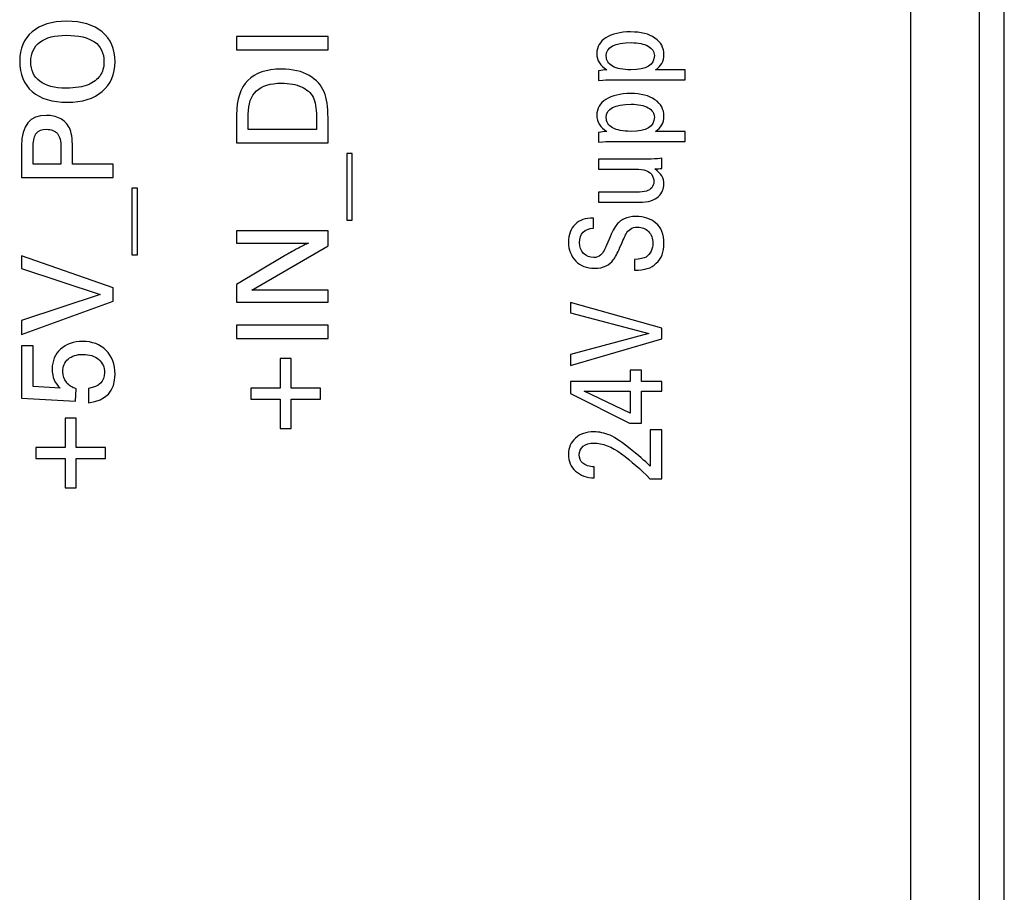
# Model space of a CAD drawing. Header units: millimetres. Extents: x 0 to 594, y 0 to 420.
# Tile 12 of 104: x 100 to 122, y 139 to 158. Entities that reach past the tile are written whole.
import ezdxf

# ---------------------------------------------------------------- set-up
doc = ezdxf.new("R2010")
doc.units = ezdxf.units.MM
doc.header["$LTSCALE"] = 32.67
doc.layers.get('0').update_dxf_attribs({"linetype": 'CONTINUOUS'})

msp = doc.modelspace()

# ---------------------------------------------------------------- linework, layer by layer
at = {"color": 9, "linetype": 'CONTINUOUS'}
for p, q in [((119.9721, 99.56214), (119.9721, 169.06224)), ((121.47118, 169.06214), (121.47118, 99.56207))]:
    msp.add_line(p, q, dxfattribs=at)
at = {"color": 7, "linetype": 'CONTINUOUS'}
for p, q in [((122.01769, 95.51116), (122.01781, 160.1216)), ((105.23174, 157.43596), (105.23174, 157.14209)), ((107.23174, 157.43596), (105.23174, 157.43596)), ((107.23174, 157.14209), (107.23174, 157.43596)), ((105.23174, 157.14209), (107.23174, 157.14209)), ((113.14873, 156.68805), (113.14873, 156.47189)), ((115.04289, 156.70922), (114.38968, 156.70922)), ((115.04289, 156.48972), (115.04289, 156.70922)), ((113.39386, 156.48972), (115.04289, 156.48972)), ((105.23174, 155.72565), (105.23174, 155.11145)), ((105.48662, 155.40532), (105.48662, 155.7368)), ((106.97826, 155.68526), (106.97826, 155.40532)), ((107.23174, 155.11145), (107.23174, 155.65602)), ((106.97826, 155.40532), (105.48662, 155.40532)), ((113.14873, 155.33986), (113.14873, 155.1237)), ((115.04289, 155.36103), (114.38968, 155.36103)), ((115.04289, 155.14153), (115.04289, 155.36103)), ((100.53174, 155.04682), (100.53174, 154.35323)), ((100.78662, 154.6471), (100.78662, 155.04682)), ((101.39107, 155.012), (101.39107, 154.6471)), ((101.64456, 154.6471), (101.64456, 155.00643)), ((105.23174, 155.11145), (107.23174, 155.11145)), ((113.39386, 155.14153), (115.04289, 155.14153)), ((107.63982, 154.87746), (107.63982, 153.41785)), ((107.76238, 154.87746), (107.63982, 154.87746)), ((107.76238, 153.41785), (107.76238, 154.87746)), ((101.39107, 154.6471), (100.78662, 154.6471)), ((102.53174, 154.6471), (101.64456, 154.6471)), ((102.53174, 154.35323), (102.53174, 154.6471)), ((113.14873, 154.75602), (113.14873, 154.53652)), ((114.29497, 154.75602), (113.14873, 154.75602)), ((114.53174, 154.55212), (114.53174, 154.77607)), ((113.14873, 154.53652), (113.94679, 154.53652)), ((100.53174, 154.35323), (102.53174, 154.35323)), ((102.93982, 154.11925), (102.93982, 152.65964)), ((103.06238, 154.11925), (102.93982, 154.11925)), ((103.06238, 152.65964), (103.06238, 154.11925)), ((113.14873, 154.03178), (113.14873, 153.8134)), ((113.97325, 154.03178), (113.14873, 154.03178)), ((113.14873, 153.8134), (114.03592, 153.8134)), ((107.63982, 153.41785), (107.76238, 153.41785)), ((113.03453, 153.24292), (113.03453, 153.46577)), ((105.23174, 153.18248), (105.23174, 152.91785)), ((107.23174, 153.18248), (105.23174, 153.18248)), ((107.23174, 152.85518), (107.23174, 153.18248)), ((105.23174, 152.91785), (106.80695, 152.91785)), ((105.56322, 151.88861), (107.23174, 152.85518)), ((100.53174, 152.64014), (100.53174, 152.36019)), ((102.53174, 151.93819), (100.53174, 152.64014)), ((102.93982, 152.65964), (103.06238, 152.65964)), ((106.2791, 152.63791), (105.23174, 152.01117)), ((113.93286, 152.55769), (113.93286, 152.32482)), ((100.53174, 152.36019), (102.24901, 151.79473)), ((105.23174, 152.01117), (105.23174, 151.62259)), ((102.24901, 151.79473), (100.53174, 151.22231)), ((102.53174, 151.64989), (102.53174, 151.93819)), ((107.23174, 151.88861), (105.56322, 151.88861)), ((107.23174, 151.62259), (107.23174, 151.88861)), ((100.53174, 150.92008), (102.53174, 151.64989)), ((105.23174, 151.62259), (107.23174, 151.62259)), ((112.53174, 151.61618), (112.53174, 151.39223)), ((114.53174, 151.05462), (112.53174, 151.61618)), ((112.53174, 151.39223), (114.24901, 150.93986)), ((100.53174, 151.22231), (100.53174, 150.92008)), ((105.23174, 151.1212), (105.23174, 150.82732)), ((107.23174, 151.1212), (105.23174, 151.1212)), ((107.23174, 150.82732), (107.23174, 151.1212)), ((114.24901, 150.93986), (112.53174, 150.48192)), ((114.53174, 150.82398), (114.53174, 151.05462)), ((105.23174, 150.82732), (107.23174, 150.82732)), ((112.53174, 150.24014), (114.53174, 150.82398)), ((100.53174, 150.67078), (100.53174, 149.52454)), ((100.78662, 150.67078), (100.53174, 150.67078)), ((100.78662, 149.77802), (100.78662, 150.67078)), ((112.53174, 150.48192), (112.53174, 150.24014)), ((106.18439, 150.38861), (106.18439, 149.74655)), ((106.42673, 150.38861), (106.18439, 150.38861)), ((106.42673, 149.74655), (106.42673, 150.38861)), ((113.83815, 150.13652), (113.83815, 149.88805)), ((114.08328, 150.13652), (113.83815, 150.13652)), ((114.08328, 149.88805), (114.08328, 150.13652)), ((112.53174, 149.88805), (112.53174, 149.62844)), ((113.83815, 149.88805), (112.53174, 149.88805)), ((114.53174, 149.88805), (114.08328, 149.88805)), ((114.53174, 149.67635), (114.53174, 149.88805)), ((101.37436, 149.7446), (100.78662, 149.77802)), ((101.71002, 149.46187), (101.72673, 149.72788)), ((101.99275, 149.73624), (101.99275, 149.42426)), ((105.54372, 149.74655), (105.54372, 149.50421)), ((106.18439, 149.74655), (105.54372, 149.74655)), ((107.06879, 149.74655), (106.42673, 149.74655)), ((107.06879, 149.50421), (107.06879, 149.74655)), ((112.53174, 149.62844), (113.82422, 148.97997)), ((112.83397, 149.67635), (113.83815, 149.67635)), ((113.83815, 149.19724), (112.83397, 149.67635)), ((113.83815, 149.67635), (113.83815, 149.19724)), ((114.08328, 148.97997), (114.08328, 149.67635)), ((114.08328, 149.67635), (114.53174, 149.67635)), ((100.53174, 149.52454), (101.71002, 149.46187)), ((105.54372, 149.50421), (106.18439, 149.50421)), ((106.18439, 149.50421), (106.18439, 148.86214)), ((106.42673, 148.86214), (106.42673, 149.50421)), ((106.42673, 149.50421), (107.06879, 149.50421)), ((101.48439, 149.08861), (101.48439, 148.44655)), ((101.72673, 149.08861), (101.48439, 149.08861)), ((101.72673, 148.44655), (101.72673, 149.08861)), ((113.82422, 148.97997), (114.08328, 148.97997)), ((106.18439, 148.86214), (106.42673, 148.86214)), ((114.27826, 148.83401), (114.27826, 148.03512)), ((114.53174, 148.83401), (114.27826, 148.83401)), ((114.53174, 147.76214), (114.53174, 148.83401)), ((100.84372, 148.44655), (100.84372, 148.20421)), ((101.48439, 148.44655), (100.84372, 148.44655)), ((102.36879, 148.44655), (101.72673, 148.44655)), ((102.36879, 148.20421), (102.36879, 148.44655)), ((100.84372, 148.20421), (101.48439, 148.20421)), ((101.48439, 148.20421), (101.48439, 147.56214)), ((101.72673, 147.56214), (101.72673, 148.20421)), ((101.72673, 148.20421), (102.36879, 148.20421)), ((113.05403, 147.77774), (113.05403, 148.02175)), ((114.2699, 147.76214), (114.53174, 147.76214)), ((101.48439, 147.56214), (101.72673, 147.56214))]:
    msp.add_line(p, q, dxfattribs=at)
for points in [[(101.51642, 157.77106), (101.1947, 157.77106), (100.94261, 157.69306), (100.76155, 157.53847)], [(102.29463, 157.53527), (102.10834, 157.69167), (101.8479, 157.77106), (101.51642, 157.77106)], [(100.76155, 157.53847), (100.58049, 157.38387), (100.48996, 157.17078), (100.48996, 156.8978)], [(100.93286, 157.31284), (101.06656, 157.41312), (101.25737, 157.46326), (101.50528, 157.46326)], [(101.50528, 157.46326), (102.05681, 157.46326), (102.33258, 157.26966), (102.33258, 156.88387)], [(102.57492, 156.88387), (102.57492, 157.16103), (102.4816, 157.3783), (102.29463, 157.53527)], [(113.30778, 157.40867), (113.1752, 157.32426), (113.10834, 157.2095), (113.10834, 157.06465)], [(113.84651, 157.53707), (113.62088, 157.53707), (113.44121, 157.49362), (113.30778, 157.40867)], [(114.37959, 157.40193), (114.24901, 157.49139), (114.07213, 157.53707), (113.84651, 157.53707)], [(114.57492, 157.04014), (114.57492, 157.19167), (114.51085, 157.312), (114.37959, 157.40193)], [(100.7323, 156.88666), (100.7323, 157.0705), (100.79915, 157.21256), (100.93286, 157.31284)], [(113.31447, 157.01451), (113.31447, 157.20616), (113.49692, 157.30198), (113.86183, 157.30198)], [(113.86183, 157.30198), (114.01503, 157.30198), (114.1362, 157.27635), (114.2278, 157.22583)], [(114.2278, 157.22583), (114.32004, 157.17496), (114.36601, 157.10699), (114.36601, 157.0212)], [(113.10834, 157.06465), (113.10834, 156.91312), (113.18216, 156.7939), (113.3284, 156.70699)], [(113.45203, 156.78684), (113.36043, 156.83847), (113.31447, 156.91423), (113.31447, 157.01451)], [(114.36601, 157.0212), (114.36601, 156.81284), (114.19609, 156.70922), (113.85347, 156.70922)], [(114.38968, 156.70922), (114.51364, 156.78498), (114.57492, 156.89529), (114.57492, 157.04014)], [(100.48996, 156.8978), (100.48996, 156.61089), (100.58188, 156.38805), (100.7626, 156.23166)], [(100.92974, 156.45585), (100.79915, 156.55518), (100.7323, 156.69863), (100.7323, 156.88666)], [(102.33258, 156.88387), (102.33258, 156.76131), (102.30472, 156.65964), (102.24656, 156.57862)], [(102.29671, 156.23584), (102.483, 156.39501), (102.57492, 156.61089), (102.57492, 156.88387)], [(106.20807, 156.72287), (105.55765, 156.72287), (105.23174, 156.39), (105.23174, 155.72565)], [(106.82246, 156.58112), (106.66628, 156.67551), (106.46155, 156.72287), (106.20807, 156.72287)], [(113.85347, 156.70922), (113.67798, 156.70922), (113.54428, 156.73485), (113.45203, 156.78684)], [(102.24656, 156.57862), (102.18773, 156.49668), (102.10277, 156.43122), (101.98857, 156.38109)], [(107.14539, 156.22565), (107.0869, 156.36772), (106.97965, 156.4861), (106.82246, 156.58112)], [(113.3284, 156.70699), (113.27408, 156.70476), (113.21419, 156.69808), (113.14873, 156.68805)], [(101.49971, 156.30727), (101.2518, 156.30727), (101.06099, 156.35602), (100.92974, 156.45585)], [(101.98857, 156.38109), (101.87436, 156.33095), (101.71141, 156.30727), (101.49971, 156.30727)], [(105.48662, 155.7368), (105.48662, 156.18805), (105.72896, 156.41507), (106.21085, 156.41507)], [(106.21085, 156.41507), (106.38495, 156.41507), (106.53119, 156.38721), (106.6507, 156.33371)], [(106.6507, 156.33371), (106.77074, 156.27997), (106.85431, 156.20476), (106.90445, 156.10866)], [(113.14873, 156.47189), (113.27965, 156.48304), (113.36183, 156.48972), (113.39386, 156.48972)], [(100.7626, 156.23166), (100.944, 156.07468), (101.20166, 155.99668), (101.53592, 155.99668)], [(101.53592, 155.99668), (101.85626, 155.99668), (102.10974, 156.07607), (102.29671, 156.23584)], [(106.90445, 156.10866), (106.95458, 156.01256), (106.97826, 155.87189), (106.97826, 155.68526)], [(107.23174, 155.65602), (107.23174, 155.89418), (107.20389, 156.08359), (107.14539, 156.22565)], [(113.84651, 156.18889), (113.62088, 156.18889), (113.44121, 156.14543), (113.30778, 156.06048)], [(114.37959, 156.05374), (114.24901, 156.1432), (114.07213, 156.18889), (113.84651, 156.18889)], [(113.30778, 156.06048), (113.1752, 155.97607), (113.10834, 155.86131), (113.10834, 155.71646)], [(113.31447, 155.66632), (113.31447, 155.85797), (113.49692, 155.95379), (113.86183, 155.95379)], [(113.86183, 155.95379), (114.01503, 155.95379), (114.1362, 155.92816), (114.2278, 155.87764)], [(114.2278, 155.87764), (114.32004, 155.82677), (114.36601, 155.7588), (114.36601, 155.67301)], [(114.57492, 155.69195), (114.57492, 155.84348), (114.51085, 155.96382), (114.37959, 156.05374)], [(101.07353, 155.71117), (100.7128, 155.71117), (100.53174, 155.48972), (100.53174, 155.04682)], [(101.37283, 155.64265), (101.28383, 155.68749), (101.18355, 155.71117), (101.07353, 155.71117)], [(113.10834, 155.71646), (113.10834, 155.56493), (113.18216, 155.44571), (113.3284, 155.3588)], [(113.45203, 155.43865), (113.36043, 155.49028), (113.31447, 155.56604), (113.31447, 155.66632)], [(114.36601, 155.67301), (114.36601, 155.46465), (114.19609, 155.36103), (113.85347, 155.36103)], [(114.38968, 155.36103), (114.51364, 155.4368), (114.57492, 155.5471), (114.57492, 155.69195)], [(101.57659, 155.43833), (101.53174, 155.52872), (101.4635, 155.59696), (101.37283, 155.64265)], [(101.64456, 155.00643), (101.64456, 155.20281), (101.62227, 155.34627), (101.57659, 155.43833)], [(113.85347, 155.36103), (113.67798, 155.36103), (113.54428, 155.38666), (113.45203, 155.43865)], [(100.78662, 155.04682), (100.78662, 155.17217), (100.81029, 155.2627), (100.85486, 155.3198)], [(100.85486, 155.3198), (100.89943, 155.37691), (100.97325, 155.40615), (101.07353, 155.40615)], [(101.07353, 155.40615), (101.18495, 155.40615), (101.26573, 155.37412), (101.31587, 155.31145)], [(101.31587, 155.31145), (101.36601, 155.24877), (101.39107, 155.14849), (101.39107, 155.012)], [(113.3284, 155.3588), (113.27408, 155.35657), (113.21419, 155.34989), (113.14873, 155.33986)], [(113.14873, 155.1237), (113.27965, 155.13485), (113.36183, 155.14153), (113.39386, 155.14153)], [(114.53174, 154.77607), (114.47743, 154.7627), (114.39804, 154.75602), (114.29497, 154.75602)], [(113.94679, 154.53652), (114.04985, 154.53652), (114.12784, 154.52649), (114.18088, 154.50775)], [(114.18088, 154.50775), (114.23509, 154.48861), (114.27826, 154.45741), (114.30861, 154.41382)], [(114.30861, 154.41382), (114.33954, 154.36939), (114.35486, 154.31925), (114.35486, 154.26242)], [(114.37715, 154.53875), (114.43564, 154.53875), (114.48718, 154.5432), (114.53174, 154.55212)], [(114.52812, 154.38466), (114.49832, 154.43401), (114.44679, 154.48526), (114.37715, 154.53875)], [(114.57492, 154.20783), (114.57492, 154.27579), (114.55821, 154.33485), (114.52812, 154.38466)], [(114.35486, 154.26242), (114.35486, 154.20894), (114.33954, 154.16326), (114.3089, 154.12649)], [(114.45514, 153.93485), (114.53453, 154.01618), (114.57492, 154.10755), (114.57492, 154.20783)], [(114.19191, 154.05184), (114.14456, 154.03847), (114.07074, 154.03178), (113.97325, 154.03178)], [(114.03592, 153.8134), (114.23648, 153.8134), (114.37575, 153.85351), (114.45514, 153.93485)], [(114.3089, 154.12649), (114.27826, 154.08972), (114.23926, 154.06521), (114.19191, 154.05184)], [(113.96628, 153.50031), (113.86322, 153.50031), (113.77687, 153.48248), (113.70445, 153.44682)], [(114.40118, 153.35574), (114.28523, 153.45128), (114.14038, 153.50031), (113.96628, 153.50031)], [(112.63202, 153.32649), (112.53731, 153.23401), (112.48996, 153.10365), (112.48996, 152.93429)], [(113.03453, 153.46577), (112.86183, 153.46577), (112.72673, 153.41897), (112.63202, 153.32649)], [(113.52617, 153.29641), (113.47882, 153.23178), (113.42032, 153.11145), (113.34954, 152.9361)], [(113.70445, 153.44682), (113.63202, 153.41117), (113.57353, 153.36103), (113.52617, 153.29641)], [(114.57492, 152.90755), (114.57492, 153.11033), (114.51782, 153.25964), (114.40118, 153.35574)], [(112.7323, 152.9276), (112.7323, 153.12593), (112.83397, 153.23178), (113.03453, 153.24292)], [(113.61478, 152.82708), (113.68077, 152.97886), (113.72534, 153.07579), (113.74762, 153.11813)], [(113.74762, 153.11813), (113.7699, 153.16047), (113.80194, 153.19613), (113.84267, 153.22366)], [(113.84267, 153.22366), (113.88272, 153.25072), (113.93425, 153.26521), (113.99832, 153.26521)], [(113.99832, 153.26521), (114.09581, 153.26521), (114.17659, 153.2329), (114.23926, 153.16827)], [(114.23926, 153.16827), (114.30194, 153.10365), (114.33258, 153.01897), (114.33258, 152.91423)], [(106.80695, 152.91785), (106.75124, 152.89557), (106.66211, 152.84961), (106.53705, 152.78222)], [(112.48996, 152.93429), (112.48996, 152.76716), (112.54289, 152.63011), (112.64734, 152.52426)], [(112.81909, 152.69166), (112.76155, 152.75156), (112.7323, 152.82955), (112.7323, 152.9276)], [(113.34954, 152.9361), (113.2908, 152.79056), (113.24066, 152.69808), (113.19609, 152.65908)], [(114.33258, 152.91423), (114.33258, 152.85407), (114.32004, 152.79724), (114.29497, 152.74153)], [(114.53517, 152.66339), (114.56099, 152.73485), (114.57492, 152.81618), (114.57492, 152.90755)], [(106.53705, 152.78222), (106.41141, 152.71451), (106.32624, 152.66612), (106.2791, 152.63791)], [(113.0401, 152.60114), (112.95096, 152.60114), (112.87715, 152.63122), (112.81909, 152.69166)], [(113.19609, 152.65908), (113.15152, 152.62008), (113.09999, 152.60114), (113.0401, 152.60114)], [(113.46907, 152.54877), (113.50946, 152.60448), (113.55821, 152.69696), (113.61478, 152.82708)], [(114.29497, 152.74153), (114.2699, 152.68582), (114.23369, 152.64237), (114.18381, 152.61202)], [(114.40918, 152.47412), (114.46768, 152.52872), (114.50946, 152.59223), (114.53517, 152.66339)], [(112.64734, 152.52426), (112.7518, 152.41841), (112.88829, 152.36604), (113.05681, 152.36604)], [(113.31029, 152.41618), (113.37575, 152.44961), (113.42868, 152.49306), (113.46907, 152.54877)], [(114.18381, 152.61202), (114.13481, 152.5822), (114.05124, 152.56437), (113.93286, 152.55769)], [(114.2128, 152.35824), (114.28523, 152.38053), (114.35068, 152.41953), (114.40918, 152.47412)], [(113.05681, 152.36604), (113.15988, 152.36604), (113.24484, 152.38276), (113.31029, 152.41618)], [(113.93286, 152.32482), (114.04706, 152.32482), (114.14038, 152.33596), (114.2128, 152.35824)], [(101.86183, 150.76549), (101.66684, 150.76549), (101.50667, 150.70838), (101.38411, 150.59557)], [(102.37854, 150.5705), (102.24762, 150.70003), (102.07631, 150.76549), (101.86183, 150.76549)], [(101.38411, 150.59557), (101.26155, 150.48276), (101.20027, 150.3393), (101.20027, 150.16382)], [(101.55124, 150.37969), (101.62924, 150.44794), (101.73648, 150.48276), (101.87297, 150.48276)], [(101.87297, 150.48276), (102.01782, 150.48276), (102.13202, 150.44515), (102.21698, 150.37134)], [(102.57492, 150.04682), (102.57492, 150.26688), (102.50946, 150.44097), (102.37854, 150.5705)], [(101.43425, 150.10114), (101.43425, 150.21813), (101.47325, 150.31145), (101.55124, 150.37969)], [(102.21698, 150.37134), (102.30194, 150.29752), (102.34372, 150.20142), (102.34372, 150.08443)], [(101.20027, 150.16382), (101.20027, 149.98554), (101.25876, 149.84487), (101.37436, 149.7446)], [(101.51129, 149.87167), (101.46071, 149.93819), (101.43425, 150.01479), (101.43425, 150.10114)], [(102.34372, 150.08443), (102.34372, 149.88944), (102.22673, 149.77384), (101.99275, 149.73624)], [(101.72673, 149.72788), (101.63481, 149.75713), (101.56238, 149.80448), (101.51129, 149.87167)], [(101.99275, 149.42426), (102.38133, 149.46883), (102.57492, 149.67635), (102.57492, 150.04682)], [(113.04289, 148.78833), (112.87854, 148.78833), (112.74484, 148.74265), (112.64316, 148.65128)], [(113.39665, 148.71145), (113.27965, 148.7627), (113.16266, 148.78833), (113.04289, 148.78833)], [(112.64316, 148.65128), (112.54149, 148.55992), (112.48996, 148.44181), (112.48996, 148.29585)], [(113.87854, 148.38276), (113.6752, 148.54989), (113.51364, 148.66019), (113.39665, 148.71145)], [(112.72116, 148.28136), (112.72116, 148.35936), (112.7518, 148.42287), (112.81064, 148.4705)], [(112.81064, 148.4705), (112.86879, 148.51758), (112.94818, 148.54209), (113.04567, 148.54209)], [(113.04567, 148.54209), (113.23369, 148.54209), (113.43425, 148.46298), (113.64592, 148.30586)], [(114.27826, 148.03512), (114.21559, 148.09975), (114.08188, 148.21563), (113.87854, 148.38276)], [(112.48996, 148.29585), (112.48996, 148.14097), (112.54149, 148.01841), (112.64456, 147.92705)], [(112.80233, 148.10337), (112.74901, 148.15212), (112.72116, 148.21117), (112.72116, 148.28136)], [(113.64592, 148.30586), (113.85904, 148.14766), (114.06656, 147.96716), (114.2699, 147.76214)], [(112.64456, 147.92705), (112.74762, 147.83568), (112.88411, 147.78554), (113.05403, 147.77774)], [(113.05403, 148.02175), (112.93982, 148.02733), (112.85626, 148.05407), (112.80233, 148.10337)]]:
    msp.add_open_spline(points, degree=3, dxfattribs=at)

doc.saveas('drawing.dxf')
